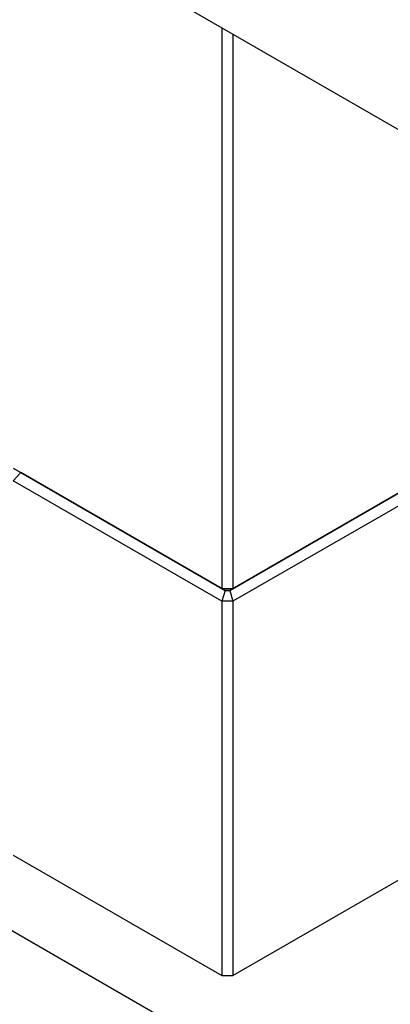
# Model space of a CAD drawing. Header units: inches. Extents: x 1880 to 2363, y -453 to -54.
# Tile 172 of 256: x 1951.58 to 1952.77, y -449.53 to -446.37. Entities that reach past the tile are written whole.
import ezdxf

# ---------------------------------------------------------------- set-up
doc = ezdxf.new("R2010")
doc.units = ezdxf.units.IN
doc.header["$LTSCALE"] = 0.5
doc.header["$MEASUREMENT"] = 0
doc.layers.add('SID-M-S', color=105, linetype='Continuous')

msp = doc.modelspace()

# ---------------------------------------------------------------- linework, layer by layer
at = {"layer": 'SID-M-S'}
for p, q in [((1945.74474, -442.64611), (1954.58358, -447.74867)), ((1945.74474, -445.94086), (1954.58358, -451.04341)), ((1952.23245, -446.39139), (1952.23245, -448.19598)), ((1952.2678, -446.4118), (1952.2678, -448.19598)), ((1952.2678, -448.19598), (1953.64666, -447.39998)), ((1953.62166, -447.41442), (1952.25745, -448.20196)), ((1951.56069, -447.80819), (1952.23245, -448.19598)), ((1951.56069, -447.80819), (1951.58569, -447.82262)), ((1951.56069, -447.84901), (1951.58569, -447.82262)), ((1952.23245, -448.23681), (1951.56069, -447.84901)), ((1951.58569, -447.82262), (1952.2428, -448.20196)), ((1952.2428, -448.20196), (1951.58569, -447.82262)), ((1952.25745, -448.20196), (1952.9042, -447.8286)), ((1952.92188, -447.85922), (1952.2678, -448.23681)), ((1952.23245, -448.19598), (1952.2678, -448.19598)), ((1952.23245, -448.19598), (1952.2428, -448.20196)), ((1952.2678, -448.19598), (1952.25745, -448.20196)), ((1952.2428, -448.20196), (1952.23245, -448.23681)), ((1952.2428, -448.20196), (1952.25745, -448.20196)), ((1952.25745, -448.20196), (1952.2428, -448.20196)), ((1952.25745, -448.20196), (1952.2678, -448.23681)), ((1952.2678, -448.23681), (1952.23245, -448.23681)), ((1952.23245, -448.23681), (1952.23245, -449.44121)), ((1952.2678, -448.23681), (1952.2678, -449.44121)), ((1952.2678, -449.44121), (1953.63869, -448.64981)), ((1951.56069, -449.05341), (1952.23245, -449.44121)), ((1952.23245, -449.44121), (1952.2678, -449.44121))]:
    msp.add_line(p, q, dxfattribs=at)

doc.saveas('drawing.dxf')
